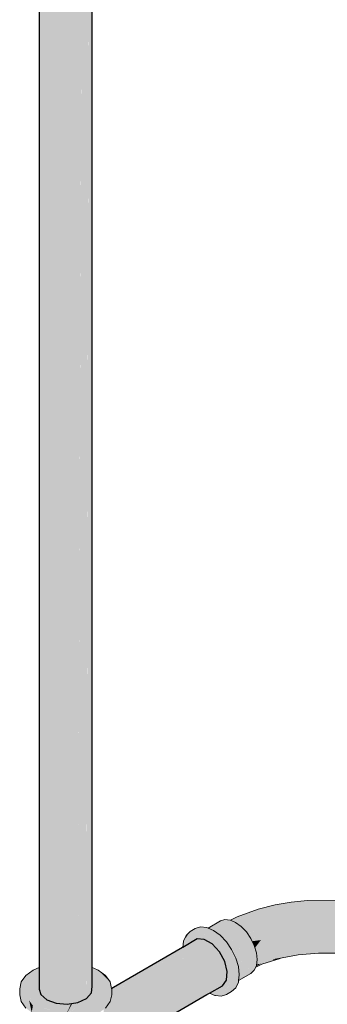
# Model space of a CAD drawing. Header units: millimetres. Extents: x 2 to 902, y -447 to 199.
# Tile 217 of 256: x 37.051 to 37.756, y 95.528 to 97.787. Entities that reach past the tile are written whole.
import ezdxf

# ---------------------------------------------------------------- set-up
doc = ezdxf.new("R2010")
doc.units = ezdxf.units.MM
doc.header["$MEASUREMENT"] = 0
doc.layers.add('AF-Condutos', color=4, linetype='Continuous', lineweight=25)
doc.layers.add('AF-Conexões', color=9, linetype='Continuous', lineweight=18)

msp = doc.modelspace()

# ---------------------------------------------------------------- hatches: boundary and pattern name
at = {"layer": 'AF-Condutos', "linetype": 'Continuous'}
for points in [[(37.0962, 96.4851), (37.0994, 100.903), (37.0994, 100.9182), (37.0994, 100.9187), (37.0987, 100.919), (37.0987, 100.9187), (37.0963, 100.9201), (37.0962, 100.9201), (37.0962, 100.9206), (37.0956, 100.9211), (37.0956, 100.9204), (37.0962, 100.9079), (37.0956, 100.9204), (37.0955, 100.9089), (37.0955, 95.5653)], [(37.0962, 95.5628), (37.0995, 95.5508), (37.0995, 95.6141), (37.0995, 95.6424), (37.0995, 95.5508), (37.0997, 95.6423), (37.0995, 100.9029), (37.0995, 100.9187), (37.0994, 100.9187), (37.0994, 100.903), (37.0962, 95.6432), (37.0962, 95.6387), (37.0962, 95.6126), (37.0962, 95.6023), (37.0962, 95.6126), (37.0962, 95.6387), (37.0962, 95.6432), (37.0994, 100.903), (37.0962, 96.4851), (37.0955, 95.6433), (37.0955, 95.6124), (37.0955, 95.5653)], [(37.0995, 100.8975), (37.0997, 95.6423), (37.1131, 100.8824), (37.1131, 100.8896), (37.1132, 100.9126), (37.1095, 100.9143), (37.1087, 100.9146), (37.112, 100.8903), (37.1053, 100.8942), (37.112, 100.8903), (37.1087, 100.9146), (37.0995, 100.9187), (37.0995, 100.9029)], [(37.0996, 95.6142), (37.0995, 95.5508), (37.1134, 95.5384), (37.1347, 95.5304), (37.1598, 95.5281), (37.1844, 95.5319), (37.2042, 95.5412), (37.2042, 95.6173), (37.2042, 100.8924), (37.2042, 100.9144), (37.204, 100.9143), (37.1985, 100.9119), (37.1919, 100.909), (37.1952, 100.8859), (37.1919, 100.909), (37.1918, 100.9102), (37.1844, 100.9085), (37.1844, 100.9056), (37.1844, 100.8828), (37.1844, 100.8783), (37.1848, 95.622), (37.2039, 100.8885), (37.204, 100.8922), (37.1848, 95.622), (37.1844, 100.8783), (37.1844, 95.622), (37.1635, 95.6271), (37.1603, 95.6278), (37.1598, 95.6279), (37.1603, 95.6278), (37.1635, 95.6271), (37.1844, 95.622), (37.1844, 95.6518), (37.1844, 100.8828), (37.1844, 100.9085), (37.1842, 100.9084), (37.1841, 100.8827), (37.1604, 95.6411), (37.1598, 100.8755), (37.1598, 95.6409), (37.1598, 100.8789), (37.1598, 100.9056), (37.1597, 100.9056), (37.1596, 100.8789), (37.1409, 95.6325), (37.1596, 100.8789), (37.1597, 100.9056), (37.1596, 100.9056), (37.1595, 100.8789), (37.1352, 95.6338), (37.1352, 95.6299), (37.1352, 95.6338), (37.1347, 100.8812), (37.1347, 95.634), (37.1347, 95.6297), (37.1347, 95.634), (37.1347, 100.8812), (37.1347, 100.9071), (37.1345, 100.9071), (37.1344, 100.8813), (37.1137, 95.639), (37.1137, 95.6204), (37.1137, 95.639), (37.1134, 100.8895), (37.1134, 95.6391), (37.1134, 95.6203), (37.1134, 95.6391), (37.1134, 100.8895), (37.1134, 100.9125), (37.1132, 100.9126), (37.1131, 100.8896), (37.0997, 95.6423)], [(37.1134, 100.886), (37.1137, 95.6204), (37.1344, 100.8774), (37.1344, 100.8813), (37.1345, 100.9032), (37.1345, 100.9071), (37.1331, 100.9075), (37.1278, 100.9087), (37.1285, 100.9058), (37.1277, 100.9062), (37.1271, 100.9089), (37.115, 100.9118), (37.1136, 100.9121), (37.1334, 100.8815), (37.1233, 100.8838), (37.1334, 100.8815), (37.1136, 100.9121), (37.115, 100.9118), (37.1134, 100.9125), (37.1134, 100.9122), (37.1134, 100.8895)], [(37.1347, 100.8781), (37.1352, 95.6299), (37.1595, 100.8758), (37.1595, 100.8789), (37.1596, 100.9011), (37.1596, 100.9051), (37.1594, 100.9056), (37.1578, 100.9054), (37.1579, 100.9053), (37.1578, 100.9054), (37.1566, 100.9054), (37.1513, 100.9058), (37.1526, 100.905), (37.1516, 100.905), (37.1522, 100.9029), (37.1515, 100.9031), (37.1455, 100.9045), (37.1374, 100.9039), (37.1586, 100.8788), (37.1471, 100.8785), (37.1586, 100.8788), (37.1374, 100.9039), (37.1455, 100.9045), (37.1347, 100.9071), (37.1347, 100.9037), (37.1347, 100.8812)], [(37.1841, 100.8796), (37.1841, 100.8827), (37.1842, 100.9074), (37.1842, 100.9084), (37.1782, 100.907), (37.1764, 100.9066), (37.1684, 100.9046), (37.1682, 100.9062), (37.1599, 100.9056), (37.1599, 100.9026), (37.1599, 100.8789), (37.1725, 100.8793), (37.1599, 100.8789), (37.1599, 100.8755), (37.1604, 95.6411)], [(37.2044, 95.6173), (37.2042, 95.5412), (37.2158, 95.5543), (37.2158, 95.6132), (37.2158, 95.6145), (37.2093, 95.6161), (37.2046, 95.6172), (37.2093, 95.6161), (37.2158, 95.6145), (37.2158, 100.9073), (37.2158, 95.5543), (37.2171, 100.9101), (37.2169, 100.9205), (37.2158, 100.9196), (37.2157, 100.9195), (37.2156, 100.9069), (37.2044, 95.6183)], [(37.2112, 100.8974), (37.2095, 100.9149), (37.2094, 100.9167), (37.2042, 100.9144), (37.2042, 100.911), (37.2042, 100.8924), (37.2042, 100.8824), (37.2042, 95.5412), (37.2156, 100.9005), (37.2156, 100.9069), (37.2157, 100.9195), (37.2157, 100.9195), (37.2155, 100.9194), (37.2136, 100.9186), (37.2137, 100.918), (37.2095, 100.9149)], [(37.2158, 95.6132), (37.2158, 95.5543), (37.2171, 95.569), (37.2171, 95.6126), (37.2171, 100.9101), (37.2171, 100.9101)], [(37.485, 95.554), (37.4785, 95.5502), (37.2632, 95.4245), (37.4799, 95.5501), (37.486, 95.5536), (37.5156, 95.5707), (37.5246, 95.5836), (37.5265, 95.6032), (37.5209, 95.6262), (37.4337, 95.5757), (37.4025, 95.5576), (37.2684, 95.4799), (37.4262, 95.5553), (37.4524, 95.5678), (37.4262, 95.5553), (37.4314, 95.5548), (37.4413, 95.5538), (37.4599, 95.5646), (37.4413, 95.5538), (37.4314, 95.5548), (37.4262, 95.5553), (37.2684, 95.4799), (37.274, 95.457), (37.4618, 95.5518), (37.4747, 95.5584), (37.4618, 95.5518), (37.4635, 95.5517), (37.4686, 95.5512), (37.4784, 95.5568), (37.4686, 95.5512), (37.4635, 95.5517), (37.4618, 95.5518), (37.274, 95.457), (37.2722, 95.4374), (37.4782, 95.5502), (37.2722, 95.4374), (37.274, 95.457), (37.2684, 95.4799), (37.2632, 95.4897), (37.2617, 95.4924), (37.2607, 95.4878), (37.2617, 95.4924), (37.257, 95.5012), (37.2442, 95.4833), (37.257, 95.5012), (37.2563, 95.5023), (37.2589, 95.5038), (37.5088, 95.6486), (37.2742, 95.5252), (37.5088, 95.6486), (37.4923, 95.6665), (37.3449, 95.5924), (37.3099, 95.5748), (37.2962, 95.5558), (37.3099, 95.5748), (37.2677, 95.5381), (37.262, 95.5331), (37.2681, 95.5366), (37.2794, 95.5431), (37.2926, 95.5508), (37.2794, 95.5431), (37.2546, 95.5288), (37.2532, 95.5269), (37.2768, 95.5412), (37.2767, 95.5411), (37.2768, 95.5412), (37.2532, 95.5269), (37.2531, 95.5268), (37.2733, 95.5385), (37.2914, 95.5491), (37.2733, 95.5385), (37.2727, 95.5381), (37.2733, 95.5385), (37.2531, 95.5268), (37.2529, 95.5265), (37.2647, 95.5321), (37.2867, 95.5426), (37.2647, 95.5321), (37.2591, 95.5279), (37.2647, 95.5321), (37.2529, 95.5265), (37.2507, 95.5234), (37.2502, 95.5212), (37.2507, 95.5234), (37.2479, 95.5194), (37.2436, 95.5162), (37.2447, 95.515), (37.248, 95.5114), (37.2436, 95.5162), (37.2434, 95.516), (37.2434, 95.5004), (37.2434, 95.491), (37.2434, 95.4891), (37.2434, 95.4879), (37.2434, 95.4847), (37.2434, 95.4829), (37.2434, 95.4822), (37.2434, 95.4829), (37.2434, 95.4847), (37.2434, 95.4879), (37.2434, 95.4891), (37.2434, 95.491), (37.2428, 95.4885), (37.2424, 95.4868), (37.2413, 95.4818), (37.2409, 95.4803), (37.2427, 95.4813), (37.2434, 95.4817), (37.2434, 95.4795), (37.2434, 95.4817), (37.2427, 95.4813), (37.2409, 95.4803), (37.2404, 95.4781), (37.2398, 95.4773), (37.2402, 95.4773), (37.2434, 95.4776), (37.2477, 95.478), (37.2587, 95.479), (37.2458, 95.4766), (37.2442, 95.4754), (37.2458, 95.4766), (37.2587, 95.479), (37.2477, 95.478), (37.2398, 95.4773), (37.2384, 95.4752), (37.2372, 95.4736), (37.2401, 95.4723), (37.2555, 95.4653), (37.2401, 95.4723), (37.2372, 95.4736), (37.2362, 95.4722), (37.2387, 95.4713), (37.2383, 95.471), (37.2387, 95.4713), (37.2362, 95.4722), (37.2359, 95.4718), (37.2374, 95.4703), (37.2532, 95.4553), (37.2374, 95.4703), (37.2359, 95.4718), (37.235, 95.4706), (37.2364, 95.4695), (37.2359, 95.4691), (37.2364, 95.4695), (37.235, 95.4706), (37.235, 95.4698), (37.2356, 95.4689), (37.235, 95.4698), (37.235, 95.4685), (37.2508, 95.4445), (37.235, 95.4685), (37.235, 95.4635), (37.235, 95.4265), (37.235, 95.4251), (37.2455, 95.4217), (37.2467, 95.4267), (37.2455, 95.4217), (37.2486, 95.4206), (37.2632, 95.4245), (37.4785, 95.5502)], [(37.4246, 95.6586), (37.4243, 95.6566), (37.4246, 95.6586), (37.4242, 95.6583), (37.2658, 95.5666), (37.262, 95.5644), (37.2618, 95.5643), (37.2619, 95.5638), (37.262, 95.5639), (37.2657, 95.566), (37.262, 95.5639), (37.2619, 95.5638), (37.262, 95.5634), (37.2622, 95.5624), (37.262, 95.5634), (37.262, 95.5621), (37.2622, 95.5623), (37.262, 95.5621), (37.262, 95.5589), (37.262, 95.5542), (37.2627, 95.5601), (37.262, 95.5542), (37.262, 95.5542), (37.2631, 95.5549), (37.2632, 95.558), (37.2631, 95.5549), (37.262, 95.5542), (37.262, 95.5539), (37.262, 95.5539), (37.263, 95.5545), (37.263, 95.5545), (37.263, 95.5545), (37.2639, 95.555), (37.4234, 95.6493), (37.2639, 95.555), (37.4234, 95.6493), (37.2638, 95.5553), (37.2635, 95.5566), (37.2638, 95.5553), (37.425, 95.6502), (37.2652, 95.5639), (37.4234, 95.6494), (37.425, 95.6502), (37.4234, 95.6493), (37.263, 95.5545), (37.4232, 95.6472), (37.2639, 95.555), (37.263, 95.5545), (37.262, 95.5539), (37.262, 95.5534), (37.262, 95.5513), (37.2624, 95.5515), (37.2644, 95.5527), (37.2645, 95.5523), (37.2644, 95.5527), (37.2624, 95.5515), (37.262, 95.5513), (37.262, 95.5508), (37.262, 95.5503), (37.2622, 95.5509), (37.262, 95.5503), (37.262, 95.5498), (37.2584, 95.5341), (37.262, 95.5391), (37.2584, 95.5341), (37.258, 95.5323), (37.262, 95.5356), (37.262, 95.5392), (37.262, 95.5356), (37.2627, 95.5401), (37.262, 95.5356), (37.258, 95.5323), (37.2584, 95.5341), (37.2558, 95.5305), (37.2546, 95.5288), (37.2576, 95.5305), (37.262, 95.5331), (37.262, 95.5342), (37.262, 95.5331), (37.2675, 95.539), (37.2673, 95.5399), (37.2675, 95.539), (37.262, 95.5331), (37.2677, 95.5381), (37.3099, 95.5748), (37.2662, 95.545), (37.3099, 95.5748), (37.2751, 95.5573), (37.2646, 95.5521), (37.4211, 95.6307), (37.4252, 95.6484), (37.4211, 95.6307), (37.4268, 95.6336), (37.4923, 95.6665), (37.4742, 95.6768), (37.4578, 95.6778)], [(37.5209, 95.6262), (37.5088, 95.6486), (37.2563, 95.5023), (37.2684, 95.4799)]]:
    msp.add_hatch(color=151, dxfattribs=at).paths.add_polyline_path(points)
at = {"layer": 'AF-Conexões', "linetype": 'Continuous'}
for points in [[(37.7821, 95.6452), (37.836, 95.6389), (37.8194, 95.6421), (37.7748, 95.648), (37.734, 95.6521), (37.7692, 95.6486), (37.7748, 95.648), (37.7749, 95.6491), (37.7751, 95.6578), (37.7748, 95.648), (37.8177, 95.6513), (37.8194, 95.6421), (37.8576, 95.6374), (37.8811, 95.637), (37.8502, 95.6476), (37.8811, 95.637), (37.9122, 95.6347), (37.9124, 95.6366), (37.9127, 95.639), (37.8819, 95.6501), (37.9127, 95.639), (37.8838, 95.6664), (37.8416, 95.6619), (37.7983, 95.6691), (37.7534, 95.6715), (37.7983, 95.6691), (37.8416, 95.6619), (37.8838, 95.6664), (37.9158, 95.6545), (37.9165, 95.6569), (37.8948, 95.6804), (37.8577, 95.6875), (37.8181, 95.6806), (37.8577, 95.6875), (37.8948, 95.6804), (37.9233, 95.6734), (37.9244, 95.6756), (37.8954, 95.7044), (37.8548, 95.7089), (37.8172, 95.6998), (37.7749, 95.7001), (37.8172, 95.6998), (37.8548, 95.7089), (37.8954, 95.7044), (37.9345, 95.6916), (37.936, 95.6939), (37.9182, 95.7151), (37.9472, 95.7061), (37.9449, 95.7068), (37.9416, 95.7021), (37.9449, 95.7068), (37.9182, 95.7151), (37.9339, 95.6964), (37.9414, 95.7018), (37.9339, 95.6964), (37.936, 95.694), (37.9362, 95.6941), (37.9364, 95.6944), (37.9392, 95.6986), (37.9364, 95.6944), (37.941, 95.6993), (37.9474, 95.706), (37.9482, 95.7069), (37.9492, 95.7079), (37.9482, 95.7069), (37.9496, 95.7079), (37.9493, 95.7081), (37.9289, 95.7277), (37.8816, 95.7318), (37.8483, 95.7292), (37.8176, 95.7213), (37.8483, 95.7292), (37.8816, 95.7318), (37.9289, 95.7277), (37.9471, 95.7103), (37.9603, 95.7159), (37.9471, 95.7103), (37.9496, 95.7079), (37.954, 95.7111), (37.9605, 95.7159), (37.9609, 95.7162), (37.9623, 95.7168), (37.9619, 95.7169), (37.9623, 95.7168), (37.962, 95.717), (37.9283, 95.7384), (37.9623, 95.7168), (37.9705, 95.7203), (37.972, 95.7209), (37.9575, 95.7288), (37.907, 95.7468), (37.8882, 95.746), (37.907, 95.7468), (37.87, 95.756), (37.8449, 95.758), (37.8512, 95.7485), (37.8449, 95.758), (37.87, 95.756), (37.8218, 95.764), (37.8107, 95.7587), (37.8127, 95.7433), (37.7813, 95.7186), (37.8127, 95.7433), (37.8107, 95.7587), (37.8218, 95.764), (37.7778, 95.7667), (37.7757, 95.754), (37.7472, 95.7462), (37.7514, 95.7312), (37.7286, 95.7056), (37.7316, 95.6861), (37.7085, 95.669), (37.7316, 95.6861), (37.7286, 95.7056), (37.7514, 95.7312), (37.7472, 95.7462), (37.7757, 95.754), (37.7778, 95.7667), (37.7105, 95.7662), (37.7441, 95.7648), (37.7105, 95.7662), (37.6729, 95.7623), (37.7057, 95.7617), (37.732, 95.7568), (37.7057, 95.7617), (37.6729, 95.7623), (37.6535, 95.7567), (37.674, 95.7533), (37.6865, 95.7379), (37.6894, 95.7148), (37.6893, 95.6883), (37.6894, 95.7148), (37.6865, 95.7379), (37.674, 95.7533), (37.6535, 95.7567), (37.6729, 95.7623), (37.6363, 95.7559), (37.5979, 95.746), (37.6197, 95.746), (37.6309, 95.7338), (37.6478, 95.7168), (37.6309, 95.7338), (37.6197, 95.746), (37.5979, 95.746), (37.5491, 95.7284), (37.534, 95.7208), (37.5348, 95.7205), (37.5363, 95.7199), (37.5445, 95.7164), (37.5791, 95.7383), (37.5449, 95.7165), (37.5445, 95.7164), (37.5459, 95.7158), (37.5463, 95.7155), (37.5465, 95.7155), (37.578, 95.7275), (37.5575, 95.7077), (37.5573, 95.7075), (37.5587, 95.7065), (37.5594, 95.7057), (37.5597, 95.7058), (37.5894, 95.7152), (37.5709, 95.6935), (37.5725, 95.6912), (37.606, 95.7013), (37.6323, 95.6902), (37.6549, 95.6832), (37.6652, 95.6617), (37.6893, 95.65), (37.6652, 95.6617), (37.6549, 95.6832), (37.6323, 95.6902), (37.606, 95.7013), (37.5825, 95.6755), (37.5839, 95.6726), (37.6038, 95.6754), (37.5903, 95.6572), (37.5911, 95.6543), (37.6238, 95.6673), (37.5943, 95.6388), (37.5946, 95.6363), (37.6251, 95.6499), (37.5946, 95.6363), (37.5948, 95.6342), (37.6238, 95.6358), (37.6323, 95.6307), (37.6522, 95.6344), (37.6894, 95.6414), (37.675, 95.6417), (37.6549, 95.642), (37.6894, 95.6414), (37.7355, 95.6455)], [(37.578, 95.7275), (37.5463, 95.7155), (37.5573, 95.7075)], [(37.4264, 95.6731), (37.4246, 95.6586), (37.4264, 95.6596), (37.438, 95.6664), (37.4447, 95.6703), (37.4578, 95.6778), (37.4611, 95.6776), (37.4742, 95.6768), (37.4923, 95.6665), (37.4833, 95.6763), (37.4923, 95.6665), (37.4965, 95.6619), (37.4932, 95.6659), (37.485, 95.6762), (37.4832, 95.6764), (37.4732, 95.6774), (37.4832, 95.6764), (37.485, 95.6762), (37.4828, 95.6768), (37.485, 95.6762), (37.4754, 95.688), (37.4735, 95.6869), (37.4736, 95.6867), (37.4735, 95.6869), (37.4663, 95.6814), (37.4735, 95.6869), (37.4754, 95.688), (37.4697, 95.6952), (37.4728, 95.6877), (37.4651, 95.6821), (37.4728, 95.6877), (37.4697, 95.6952), (37.4672, 95.6938), (37.4675, 95.6934), (37.4672, 95.6938), (37.4583, 95.6859), (37.4647, 95.6818), (37.4583, 95.6859), (37.4672, 95.6938), (37.4697, 95.6952), (37.4965, 95.6619), (37.5088, 95.6486), (37.5072, 95.6514), (37.5088, 95.6486), (37.5119, 95.6428), (37.5403, 95.6075), (37.5222, 95.634), (37.4959, 95.6723), (37.4833, 95.6907), (37.5403, 95.6075), (37.5191, 95.6336), (37.5403, 95.6075), (37.519, 95.634), (37.5122, 95.6423), (37.5125, 95.6417), (37.5144, 95.6381), (37.5187, 95.6302), (37.5203, 95.6285), (37.5187, 95.6302), (37.519, 95.6296), (37.5209, 95.6262), (37.5213, 95.6243), (37.5224, 95.6234), (37.5213, 95.6243), (37.5226, 95.6192), (37.5258, 95.617), (37.5226, 95.6192), (37.523, 95.6175), (37.5267, 95.6153), (37.523, 95.6175), (37.5235, 95.6152), (37.5279, 95.6132), (37.5235, 95.6152), (37.5244, 95.6118), (37.5294, 95.6104), (37.5272, 95.611), (37.5244, 95.6118), (37.5265, 95.6032), (37.5279, 95.5975), (37.5338, 95.6023), (37.5344, 95.6011), (37.5338, 95.6023), (37.5279, 95.5975), (37.5265, 95.6032), (37.5258, 95.5958), (37.5286, 95.5946), (37.5407, 95.5894), (37.5286, 95.5946), (37.5258, 95.5958), (37.525, 95.5872), (37.5302, 95.5877), (37.5412, 95.5887), (37.5423, 95.5888), (37.5278, 95.568), (37.5128, 95.5468), (37.5251, 95.5506), (37.5348, 95.5721), (37.5251, 95.5506), (37.5368, 95.5574), (37.5344, 95.5593), (37.5403, 95.5723), (37.5407, 95.5756), (37.5502, 95.581), (37.5407, 95.5756), (37.5403, 95.5723), (37.5344, 95.5593), (37.5368, 95.5574), (37.5462, 95.5661), (37.5521, 95.5791), (37.5525, 95.5824), (37.5541, 95.5956), (37.5521, 95.6143), (37.5462, 95.6341), (37.5344, 95.6273), (37.5462, 95.6341), (37.5251, 95.6468), (37.5128, 95.6646), (37.5251, 95.6468), (37.5462, 95.6341), (37.5368, 95.6536), (37.5246, 95.6714), (37.4986, 95.6796), (37.5246, 95.6714), (37.5104, 95.6864), (37.4951, 95.6975), (37.471, 95.6959), (37.4951, 95.6975), (37.4827, 95.7028), (37.4732, 95.6972), (37.4827, 95.7028), (37.4798, 95.704), (37.4656, 95.7054), (37.4538, 95.6986), (37.4656, 95.7054), (37.4534, 95.7016), (37.4416, 95.6948), (37.4681, 95.6972), (37.4659, 95.6951), (37.456, 95.6873), (37.4659, 95.6951), (37.4681, 95.6972), (37.4644, 95.6968), (37.4429, 95.6948), (37.4643, 95.6968), (37.4427, 95.6949), (37.4416, 95.6948), (37.4524, 95.6852), (37.4596, 95.6789), (37.4416, 95.6948), (37.4308, 95.6794)], [(37.4838, 95.7023), (37.4855, 95.7016), (37.4877, 95.7007), (37.4882, 95.7005), (37.491, 95.6993), (37.4935, 95.6982), (37.5235, 95.7156), (37.4939, 95.6984), (37.4935, 95.6982), (37.4951, 95.6975), (37.496, 95.6969), (37.4963, 95.697), (37.5459, 95.7158), (37.534, 95.7208), (37.5332, 95.7212), (37.5213, 95.7223), (37.5111, 95.7192), (37.4827, 95.7028)], [(37.5058, 95.6897), (37.5587, 95.7065), (37.5459, 95.7158), (37.496, 95.6969), (37.5037, 95.6913)], [(37.5069, 95.6901), (37.5058, 95.6897), (37.5104, 95.6864), (37.5152, 95.6813), (37.5164, 95.682), (37.5587, 95.7065)], [(37.5169, 95.6795), (37.5706, 95.694), (37.5587, 95.7065), (37.5152, 95.6813)], [(37.562, 95.7065), (37.5594, 95.7057), (37.5706, 95.694), (37.571, 95.6936), (37.5894, 95.7152)], [(37.4264, 95.6731), (37.4416, 95.6948), (37.4323, 95.6861)], [(37.5187, 95.68), (37.5169, 95.6795), (37.5246, 95.6714), (37.5266, 95.6685), (37.5271, 95.6688), (37.5706, 95.694)], [(37.528, 95.6665), (37.5368, 95.6536), (37.5299, 95.6496), (37.5382, 95.6515), (37.5886, 95.6628), (37.5808, 95.6791), (37.5706, 95.694), (37.5266, 95.6685)], [(37.571, 95.6936), (37.5706, 95.694), (37.5709, 95.6935)], [(37.5746, 95.6918), (37.5725, 95.6912), (37.5808, 95.6791), (37.5829, 95.676), (37.606, 95.7013)], [(37.5457, 95.6352), (37.5935, 95.6463), (37.5886, 95.6628), (37.5379, 95.6514), (37.5446, 95.6373)], [(37.5829, 95.676), (37.5808, 95.6791), (37.5825, 95.6755)], [(37.5909, 95.6581), (37.6038, 95.6754), (37.5856, 95.6728), (37.5839, 95.6726), (37.5859, 95.6685), (37.5886, 95.6628), (37.5903, 95.6572)], [(37.5955, 95.6398), (37.6238, 95.6673), (37.5926, 95.6549), (37.5911, 95.6543), (37.5921, 95.6512), (37.5935, 95.6463), (37.5943, 95.6388)], [(37.519, 95.634), (37.5119, 95.6428), (37.5122, 95.6423)], [(37.5519, 95.6222), (37.5935, 95.6463), (37.5458, 95.6352), (37.5457, 95.6352), (37.5458, 95.6349), (37.5462, 95.6341), (37.5501, 95.6211)], [(37.5507, 95.6189), (37.5952, 95.6306), (37.5935, 95.6463), (37.5501, 95.6211)], [(37.6323, 95.6307), (37.6315, 95.6312), (37.6238, 95.6358), (37.5941, 95.6218), (37.5939, 95.6195), (37.6038, 95.6211), (37.6246, 95.6281)], [(37.596, 95.6227), (37.6238, 95.6358), (37.5957, 95.6343), (37.5948, 95.6342), (37.5949, 95.633), (37.5952, 95.6306), (37.5941, 95.6218)], [(37.5543, 95.6069), (37.5952, 95.6306), (37.5516, 95.6192), (37.5507, 95.6189), (37.551, 95.6178), (37.5521, 95.6143), (37.5529, 95.6061)], [(37.5527, 95.5843), (37.5525, 95.5824), (37.5808, 95.5988), (37.5886, 95.606), (37.5919, 95.6134), (37.5935, 95.6169), (37.5718, 95.6043), (37.5539, 95.5939), (37.5536, 95.5919), (37.5528, 95.5853)], [(37.5532, 95.604), (37.5935, 95.6169), (37.5952, 95.6306), (37.5529, 95.6061)], [(37.5542, 95.5941), (37.5935, 95.6169), (37.5552, 95.6046), (37.5532, 95.604), (37.5534, 95.6021), (37.5541, 95.5956), (37.5539, 95.5939)], [(37.6478, 95.633), (37.6323, 95.6307), (37.6038, 95.6211), (37.5927, 95.6151), (37.5919, 95.6134), (37.606, 95.6197)], [(37.5927, 95.6151), (37.5934, 95.6154), (37.6038, 95.6211), (37.5948, 95.6197), (37.5939, 95.6195), (37.5938, 95.6189), (37.5935, 95.6169)], [(37.0955, 95.6121), (37.0955, 95.6123), (37.084, 95.6072), (37.0822, 95.6064), (37.0645, 95.5818), (37.0513, 95.5634), (37.065, 95.5815), (37.0513, 95.5634), (37.0739, 95.5735), (37.0841, 95.6067), (37.0739, 95.5735), (37.0699, 95.5717), (37.0513, 95.5634), (37.0523, 95.5613), (37.068, 95.5554), (37.0699, 95.5547), (37.0718, 95.554), (37.0699, 95.5547), (37.068, 95.5554), (37.0523, 95.5613), (37.0636, 95.5369), (37.0659, 95.5367), (37.0636, 95.5369), (37.0654, 95.533), (37.0699, 95.5364), (37.0654, 95.533), (37.0513, 95.5634), (37.0549, 95.5477), (37.0513, 95.5634), (37.0513, 95.5498), (37.0549, 95.5341), (37.0654, 95.5194), (37.0699, 95.516), (37.0699, 95.5197), (37.0699, 95.516), (37.0822, 95.5068), (37.0822, 95.5204), (37.0699, 95.5296), (37.0822, 95.5204), (37.0822, 95.5068), (37.104, 95.4972), (37.104, 95.5108), (37.104, 95.4972), (37.1294, 95.5047), (37.0699, 95.531), (37.1294, 95.5047), (37.104, 95.4972), (37.1294, 95.4911), (37.1566, 95.489), (37.1839, 95.4911), (37.2093, 95.4972), (37.2093, 95.5108), (37.1839, 95.5047), (37.2093, 95.5108), (37.2093, 95.4972), (37.2311, 95.5068), (37.2434, 95.516), (37.2434, 95.526), (37.2434, 95.516), (37.2479, 95.5194), (37.2584, 95.5341), (37.2584, 95.5477), (37.2479, 95.533), (37.2434, 95.5296), (37.2311, 95.5204), (37.2434, 95.5296), (37.2434, 95.5468), (37.2434, 95.5296), (37.2479, 95.533), (37.2477, 95.5561), (37.2434, 95.5536), (37.2477, 95.5561), (37.2479, 95.533), (37.2584, 95.5477), (37.2584, 95.5341), (37.262, 95.5498), (37.262, 95.5634), (37.2539, 95.5597), (37.262, 95.5634), (37.2618, 95.5643), (37.2584, 95.5792), (37.2434, 95.5679), (37.1608, 95.5057), (37.1566, 95.5026), (37.0699, 95.5315), (37.0754, 95.5358), (37.09, 95.5472), (37.071, 95.5363), (37.09, 95.5472), (37.0754, 95.5358), (37.0699, 95.5315), (37.0758, 95.5358), (37.091, 95.5468), (37.0759, 95.5358), (37.0699, 95.5315), (37.1054, 95.5197), (37.1083, 95.5188), (37.1079, 95.5201), (37.1004, 95.5336), (37.0768, 95.5357), (37.1004, 95.5336), (37.1079, 95.5201), (37.1043, 95.5332), (37.0935, 95.5459), (37.0911, 95.5468), (37.0935, 95.5459), (37.1043, 95.5332), (37.1017, 95.5428), (37.0998, 95.5496), (37.1017, 95.5428), (37.1043, 95.5332), (37.1079, 95.5201), (37.1046, 95.5332), (37.1079, 95.5201), (37.1083, 95.5188), (37.1362, 95.5094), (37.1518, 95.5042), (37.1566, 95.5026), (37.1644, 95.5193), (37.1663, 95.5235), (37.1681, 95.5274), (37.1649, 95.5277), (37.1681, 95.5274), (37.1691, 95.5296), (37.1645, 95.5288), (37.1639, 95.5278), (37.1605, 95.5208), (37.1603, 95.5208), (37.1602, 95.5206), (37.1426, 95.5124), (37.1602, 95.5206), (37.1301, 95.5235), (37.11, 95.5204), (37.1301, 95.5235), (37.1602, 95.5206), (37.1603, 95.5208), (37.1639, 95.5278), (37.1645, 95.5288), (37.1598, 95.5281), (37.1347, 95.5304), (37.1464, 95.526), (37.1347, 95.5304), (37.1345, 95.5304), (37.1427, 95.5255), (37.1345, 95.5304), (37.1347, 95.5304), (37.1343, 95.5306), (37.1306, 95.5308), (37.1343, 95.5306), (37.1244, 95.5343), (37.1216, 95.5316), (37.1213, 95.5313), (37.1216, 95.5316), (37.1209, 95.5317), (37.1207, 95.5317), (37.1059, 95.5331), (37.1055, 95.5331), (37.1059, 95.5331), (37.1207, 95.5317), (37.1209, 95.5317), (37.1216, 95.5316), (37.1244, 95.5343), (37.1134, 95.5384), (37.1028, 95.5424), (37.1134, 95.5384), (37.1003, 95.55), (37.1022, 95.5426), (37.1003, 95.55), (37.0995, 95.5508), (37.099, 95.5524), (37.0982, 95.5519), (37.0982, 95.5519), (37.0982, 95.5519), (37.099, 95.5524), (37.0978, 95.5568), (37.0977, 95.5573), (37.095, 95.5547), (37.0977, 95.5573), (37.0947, 95.555), (37.0947, 95.555), (37.0868, 95.5484), (37.0947, 95.555), (37.0947, 95.555), (37.0864, 95.5485), (37.0708, 95.5363), (37.0864, 95.5485), (37.0708, 95.5363), (37.0699, 95.5356), (37.0699, 95.5364), (37.0699, 95.5364), (37.0773, 95.5519), (37.0835, 95.565), (37.0773, 95.5519), (37.0699, 95.5364), (37.0699, 95.5364), (37.0699, 95.5356), (37.0707, 95.5363), (37.0862, 95.5486), (37.0708, 95.5363), (37.0864, 95.5485), (37.0947, 95.555), (37.0912, 95.5811), (37.0947, 95.555), (37.0955, 95.5556), (37.0977, 95.5573), (37.0955, 95.5653), (37.0955, 95.583), (37.0955, 95.6085)], [(37.0822, 95.6064), (37.0654, 95.5938), (37.0549, 95.5792), (37.0513, 95.5634)], [(37.2171, 95.6126), (37.2171, 95.6102), (37.2171, 95.6019), (37.2171, 95.569), (37.2158, 95.5543), (37.2171, 95.5558), (37.2158, 95.5543), (37.2154, 95.5538), (37.2042, 95.5412), (37.197, 95.5378), (37.1844, 95.5319), (37.1735, 95.5302), (37.1732, 95.5302), (37.172, 95.53), (37.1705, 95.5254), (37.172, 95.53), (37.1691, 95.5248), (37.1566, 95.5026), (37.1915, 95.533), (37.1566, 95.5026), (37.197, 95.533), (37.197, 95.5339), (37.1979, 95.534), (37.197, 95.5339), (37.197, 95.533), (37.1985, 95.5341), (37.2138, 95.5457), (37.2151, 95.5466), (37.2171, 95.5481), (37.2176, 95.5563), (37.2171, 95.5481), (37.2584, 95.5792), (37.246, 95.5885), (37.2206, 95.6076), (37.246, 95.5885), (37.2584, 95.5792), (37.2474, 95.5901), (37.2311, 95.6064), (37.2209, 95.611)], [(37.2311, 95.6064), (37.2584, 95.5792), (37.2479, 95.5938)], [(37.4986, 95.5482), (37.4998, 95.5481), (37.5128, 95.5468), (37.5224, 95.5605), (37.5331, 95.5757), (37.5393, 95.5845), (37.5423, 95.5888), (37.5348, 95.5819), (37.5322, 95.5795), (37.5348, 95.5819), (37.532, 95.5803), (37.5348, 95.5819), (37.5423, 95.5888), (37.5302, 95.5877), (37.5256, 95.5765), (37.5235, 95.5715), (37.5256, 95.5765), (37.5302, 95.5877), (37.5273, 95.5874), (37.5245, 95.5759), (37.5239, 95.5755), (37.5245, 95.5759), (37.5273, 95.5874), (37.525, 95.5872), (37.5246, 95.5836), (37.5156, 95.5707), (37.5029, 95.5526), (37.5156, 95.5707), (37.5138, 95.5697), (37.4935, 95.5579), (37.4889, 95.5553), (37.486, 95.5536)], [(37.0787, 95.5094), (37.0815, 95.5248), (37.0729, 95.5369)], [(37.1691, 95.5248), (37.172, 95.53), (37.1714, 95.5299), (37.1691, 95.5296), (37.1663, 95.5235), (37.1566, 95.5026)]]:
    msp.add_hatch(color=161, dxfattribs=at).paths.add_polyline_path(points)

# ---------------------------------------------------------------- linework, layer by layer
at = {"layer": 'AF-Condutos'}
for p, q in [((37.0955, 100.9089), (37.0955, 95.5653)), ((37.2171, 95.6126), (37.2171, 100.9101)), ((37.4242, 95.6583), (37.2658, 95.5666)), ((37.4246, 95.6586), (37.4242, 95.6583)), ((37.4578, 95.6778), (37.4246, 95.6586)), ((37.4742, 95.6768), (37.4578, 95.6778)), ((37.4923, 95.6665), (37.4742, 95.6768)), ((37.5088, 95.6486), (37.4923, 95.6665)), ((37.5209, 95.6262), (37.5088, 95.6486)), ((37.5265, 95.6032), (37.5209, 95.6262)), ((37.2171, 95.569), (37.2171, 95.6126)), ((37.5246, 95.5836), (37.5265, 95.6032)), ((37.2158, 95.5543), (37.2171, 95.569)), ((37.486, 95.5536), (37.5156, 95.5707)), ((37.5156, 95.5707), (37.5246, 95.5836)), ((37.0955, 95.5653), (37.0962, 95.5628)), ((37.0962, 95.5628), (37.0995, 95.5508)), ((37.0995, 95.5508), (37.1134, 95.5384)), ((37.2042, 95.5412), (37.2158, 95.5543)), ((37.262, 95.5644), (37.2618, 95.5643)), ((37.2658, 95.5666), (37.262, 95.5644)), ((37.2632, 95.4245), (37.4799, 95.5501)), ((37.4799, 95.5501), (37.486, 95.5536)), ((37.1134, 95.5384), (37.1347, 95.5304)), ((37.1347, 95.5304), (37.1598, 95.5281)), ((37.1598, 95.5281), (37.1844, 95.5319)), ((37.1844, 95.5319), (37.2042, 95.5412))]:
    msp.add_line(p, q, dxfattribs=at)
at = {"layer": 'AF-Conexões'}
for p, q in [((37.6363, 95.7559), (37.5979, 95.746)), ((37.6729, 95.7623), (37.6363, 95.7559)), ((37.7105, 95.7662), (37.6729, 95.7623)), ((37.7778, 95.7667), (37.7105, 95.7662)), ((37.5491, 95.7284), (37.534, 95.7208)), ((37.5979, 95.746), (37.5491, 95.7284)), ((37.4656, 95.7054), (37.4534, 95.7016)), ((37.4798, 95.704), (37.4656, 95.7054)), ((37.4827, 95.7028), (37.4798, 95.704)), ((37.5111, 95.7192), (37.4827, 95.7028)), ((37.5213, 95.7223), (37.5111, 95.7192)), ((37.5332, 95.7212), (37.5213, 95.7223)), ((37.534, 95.7208), (37.5332, 95.7212)), ((37.5459, 95.7158), (37.534, 95.7208)), ((37.5587, 95.7065), (37.5459, 95.7158)), ((37.5706, 95.694), (37.5587, 95.7065)), ((37.4323, 95.6861), (37.4264, 95.6731)), ((37.4416, 95.6948), (37.4323, 95.6861)), ((37.4534, 95.7016), (37.4416, 95.6948)), ((37.4951, 95.6975), (37.4827, 95.7028)), ((37.5104, 95.6864), (37.4951, 95.6975)), ((37.5246, 95.6714), (37.5104, 95.6864)), ((37.5808, 95.6791), (37.5706, 95.694)), ((37.4264, 95.6731), (37.4246, 95.6586)), ((37.5368, 95.6536), (37.5246, 95.6714)), ((37.5886, 95.6628), (37.5808, 95.6791)), ((37.5935, 95.6463), (37.5886, 95.6628)), ((37.5462, 95.6341), (37.5368, 95.6536)), ((37.5952, 95.6306), (37.5935, 95.6463)), ((37.6522, 95.6344), (37.6894, 95.6414)), ((37.6894, 95.6414), (37.7355, 95.6455)), ((37.7355, 95.6455), (37.7821, 95.6452)), ((37.5521, 95.6143), (37.5462, 95.6341)), ((37.5541, 95.5956), (37.5521, 95.6143)), ((37.5886, 95.606), (37.5919, 95.6134)), ((37.5919, 95.6134), (37.606, 95.6197)), ((37.5919, 95.6134), (37.5935, 95.6169)), ((37.5935, 95.6169), (37.5952, 95.6306)), ((37.606, 95.6197), (37.6478, 95.633)), ((37.6323, 95.6307), (37.6522, 95.6344)), ((37.6478, 95.633), (37.6323, 95.6307)), ((37.0654, 95.5938), (37.0549, 95.5792)), ((37.0822, 95.6064), (37.0654, 95.5938)), ((37.084, 95.6072), (37.0822, 95.6064)), ((37.0955, 95.6123), (37.084, 95.6072)), ((37.2209, 95.611), (37.2171, 95.6126)), ((37.2311, 95.6064), (37.2209, 95.611)), ((37.2479, 95.5938), (37.2311, 95.6064)), ((37.2584, 95.5792), (37.2479, 95.5938)), ((37.5525, 95.5824), (37.5808, 95.5988)), ((37.5525, 95.5824), (37.5541, 95.5956)), ((37.5808, 95.5988), (37.5886, 95.606)), ((37.0549, 95.5792), (37.0513, 95.5634)), ((37.2618, 95.5643), (37.2584, 95.5792)), ((37.5462, 95.5661), (37.5521, 95.5791)), ((37.5521, 95.5791), (37.5525, 95.5824)), ((37.0513, 95.5634), (37.0513, 95.5498)), ((37.0513, 95.5498), (37.0549, 95.5341)), ((37.2584, 95.5341), (37.262, 95.5498)), ((37.262, 95.5634), (37.2618, 95.5643)), ((37.262, 95.5498), (37.262, 95.5634)), ((37.486, 95.5536), (37.4986, 95.5482)), ((37.4986, 95.5482), (37.4998, 95.5481)), ((37.4998, 95.5481), (37.5128, 95.5468)), ((37.5128, 95.5468), (37.5251, 95.5506)), ((37.5251, 95.5506), (37.5368, 95.5574)), ((37.5368, 95.5574), (37.5462, 95.5661)), ((37.0549, 95.5341), (37.0654, 95.5194)), ((37.2479, 95.5194), (37.2584, 95.5341))]:
    msp.add_line(p, q, dxfattribs=at)

doc.saveas('drawing.dxf')
